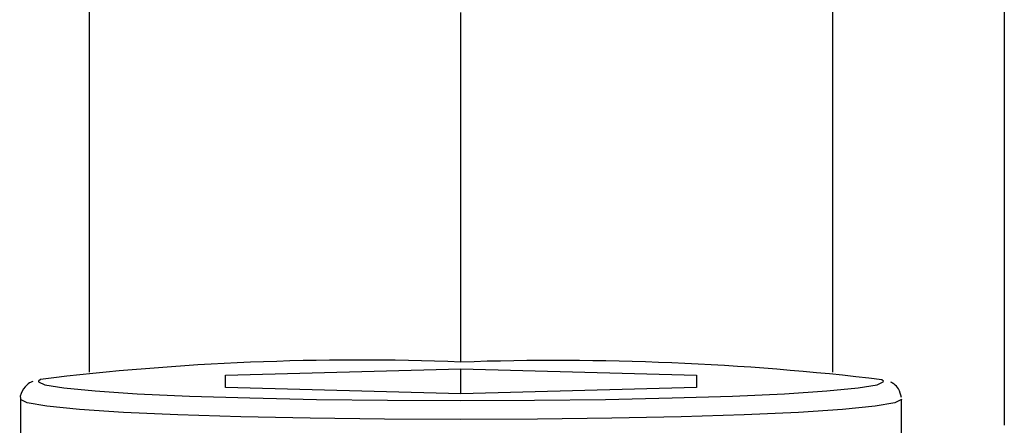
# Model space of a CAD drawing. Extents: x 0 to 8410, y 0 to 5940.
# Tile 164 of 212: x 6646 to 6673, y 4341 to 4352. Entities that reach past the tile are written whole.
import ezdxf

# ---------------------------------------------------------------- set-up
doc = ezdxf.new("R2010")
doc.units = 0
doc.header["$LTSCALE"] = 10
doc.layers.get('0').update_dxf_attribs({"linetype": 'CONTINUOUS'})

msp = doc.modelspace()

# ---------------------------------------------------------------- linework, layer by layer
at = {"color": 7, "linetype": 'CONTINUOUS'}
for p, q in [((6672.776, 4398.868), (6672.776, 4341.249)), ((6657.776, 4342.997), (6657.776, 4352.65)), ((6651.276, 4342.636), (6657.776, 4342.807)), ((6657.776, 4342.807), (6664.276, 4342.636)), ((6657.776, 4342.122), (6657.776, 4342.807)), ((6651.276, 4342.293), (6651.276, 4342.636)), ((6664.276, 4342.636), (6664.276, 4342.293)), ((6657.776, 4342.122), (6651.276, 4342.293)), ((6664.276, 4342.293), (6657.776, 4342.122)), ((6645.611, 4341.965), (6645.611, 4326.481)), ((6669.941, 4326.481), (6669.941, 4341.965))]:
    msp.add_line(p, q, dxfattribs=at)
at = {"color": 8, "linetype": 'CONTINUOUS'}
for p, q in [((6647.514, 4398.64), (6647.514, 4342.717)), ((6668.038, 4342.717), (6668.038, 4398.64))]:
    msp.add_line(p, q, dxfattribs=at)
at = {"color": 8, "linetype": 'CONTINUOUS', "flags": 128}
for points in [[(6646.171, 4342.519), (6646.111, 4342.465), (6646.116, 4342.449)], [(6669.436, 4342.45), (6669.441, 4342.465), (6669.398, 4342.51)], [(6669.941, 4341.968), (6669.941, 4341.965), (6669.756, 4341.869), (6669.207, 4341.775), (6668.311, 4341.688), (6667.095, 4341.608), (6665.596, 4341.54), (6663.859, 4341.485), (6661.937, 4341.444), (6659.888, 4341.419), (6657.776, 4341.41), (6655.664, 4341.419), (6653.615, 4341.444), (6651.694, 4341.485), (6649.957, 4341.54), (6648.457, 4341.608), (6647.241, 4341.688), (6646.345, 4341.775), (6645.796, 4341.869), (6645.611, 4341.965)]]:
    msp.add_lwpolyline(points, dxfattribs=at)
at = {"color": 7, "linetype": 'CONTINUOUS', "flags": 128}
msp.add_lwpolyline([(6646.116, 4342.449), (6646.288, 4342.372), (6646.815, 4342.283), (6647.674, 4342.198), (6648.84, 4342.123), (6650.278, 4342.057), (6651.944, 4342.004), (6653.786, 4341.965), (6655.75, 4341.94), (6657.776, 4341.933), (6659.802, 4341.94), (6661.766, 4341.965), (6663.609, 4342.004), (6665.274, 4342.057), (6666.712, 4342.123), (6667.878, 4342.198), (6668.738, 4342.283), (6669.264, 4342.372), (6669.436, 4342.45)], dxfattribs=at)
at = {"color": 7, "linetype": 'CONTINUOUS'}
for centre, radius, start, end in [((6654.955, 4270.383), 72.669, 87.77524, 96.94245), ((6660.401, 4266.638), 76.403, 83.23788, 91.96921)]:
    msp.add_arc(centre, radius, start, end, dxfattribs=at)
for points, knots in [([(6645.953, 4342.458), (6645.926, 4342.449), (6645.861, 4342.427), (6645.712, 4342.304), (6645.588, 4342.071), (6645.616, 4341.967), (6645.618, 4341.958)], [0, 0, 0, 0, 0.266173, 0.645791, 0.968354, 1, 1, 1, 1]), ([(6669.934, 4342.014), (6669.913, 4342.101), (6669.871, 4342.271), (6669.731, 4342.395), (6669.672, 4342.427), (6669.644, 4342.442)], [0, 0, 0, 0, 0.356263, 0.697948, 1, 1, 1, 1])]:
    msp.add_open_spline(points, degree=3, knots=knots, dxfattribs=at)

doc.saveas('drawing.dxf')
